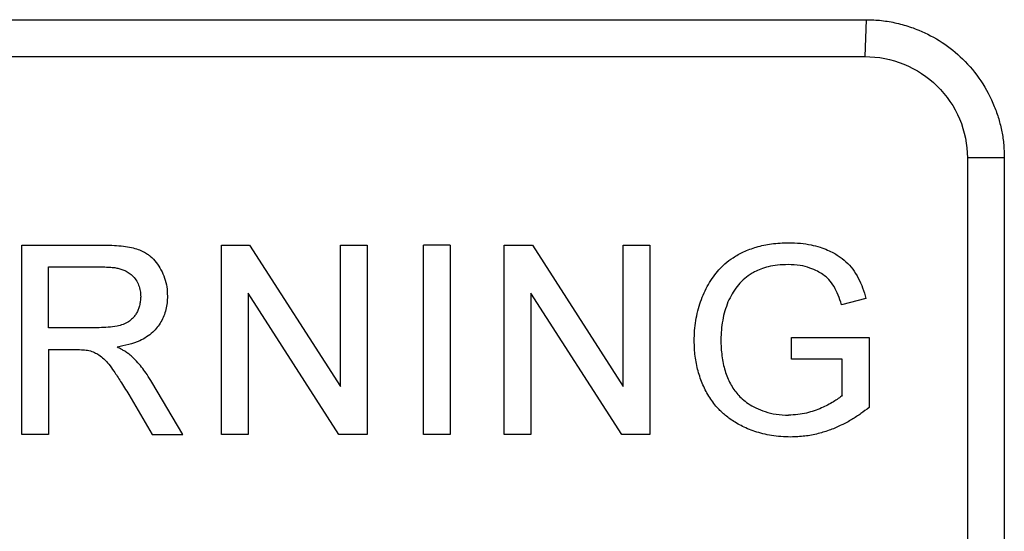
# Model space of a CAD drawing. Header units: millimetres. Extents: x 156812 to 157936, y 112087 to 113571.
# Tile 146 of 204: x 157807 to 157829, y 112839 to 112850. Entities that reach past the tile are written whole.
import ezdxf

# ---------------------------------------------------------------- set-up
doc = ezdxf.new("R2010")
doc.units = ezdxf.units.MM

msp = doc.modelspace()

# ---------------------------------------------------------------- linework, layer by layer
at = {"color": 7, "linetype": 'Continuous', "lineweight": 25}
for p, q in [((157771.864, 112849.89), (157825.831, 112849.89)), ((157825.831, 112849.89), (157825.803, 112849.09)), ((157828.829, 112846.89), (157828.029, 112846.89)), ((157828.829, 112846.89), (157828.829, 112826.89)), ((157807.509, 112840.89), (157807.509, 112844.999)), ((157807.509, 112844.999), (157809.292, 112844.999)), ((157811.842, 112840.89), (157811.842, 112844.999)), ((157811.842, 112844.999), (157812.454, 112844.999)), ((157812.454, 112844.999), (157814.423, 112841.933)), ((157814.423, 112841.933), (157814.423, 112844.999)), ((157814.423, 112844.999), (157815.003, 112844.999)), ((157815.003, 112844.999), (157815.003, 112840.89)), ((157816.227, 112840.89), (157816.227, 112844.999)), ((157816.807, 112844.999), (157816.227, 112844.999)), ((157816.807, 112844.999), (157816.807, 112840.89)), ((157817.978, 112840.89), (157817.978, 112844.999)), ((157817.978, 112844.999), (157818.591, 112844.999)), ((157818.591, 112844.999), (157820.56, 112841.933)), ((157820.56, 112841.933), (157820.56, 112844.999)), ((157820.56, 112844.999), (157821.139, 112844.999)), ((157821.139, 112844.999), (157821.139, 112840.89)), ((157808.088, 112844.525), (157809.313, 112844.525)), ((157808.088, 112843.208), (157808.088, 112844.525)), ((157814.39, 112840.89), (157812.421, 112843.956)), ((157812.421, 112843.956), (157812.421, 112840.89)), ((157820.527, 112840.89), (157818.558, 112843.956)), ((157818.558, 112843.956), (157818.558, 112840.89)), ((157825.826, 112843.841), (157825.296, 112843.707)), ((157809.189, 112843.208), (157808.088, 112843.208)), ((157824.208, 112842.523), (157824.208, 112842.997)), ((157824.208, 112842.997), (157825.894, 112842.997)), ((157825.894, 112842.997), (157825.894, 112841.477)), ((157808.088, 112842.734), (157808.682, 112842.734)), ((157808.088, 112842.734), (157808.088, 112840.89)), ((157825.314, 112842.523), (157824.208, 112842.523)), ((157825.314, 112841.744), (157825.314, 112842.523)), ((157811.006, 112840.89), (157810.332, 112842.024)), ((157809.83, 112841.757), (157810.342, 112840.89)), ((157808.088, 112840.89), (157807.509, 112840.89)), ((157810.342, 112840.89), (157811.006, 112840.89)), ((157812.421, 112840.89), (157811.842, 112840.89)), ((157815.003, 112840.89), (157814.39, 112840.89)), ((157816.807, 112840.89), (157816.227, 112840.89)), ((157818.558, 112840.89), (157817.978, 112840.89)), ((157821.139, 112840.89), (157820.527, 112840.89))]:
    msp.add_line(p, q, dxfattribs=at)
at = {"color": 7, "linetype": 'Continuous', "lineweight": 25, "flags": 128}
for points in [[(157771.836, 112849.09), (157802.057, 112849.09), (157825.803, 112849.09)], [(157828.029, 112846.89), (157828.029, 112835.69), (157828.029, 112826.89)]]:
    msp.add_lwpolyline(points, dxfattribs=at)
at = {"color": 7, "linetype": 'Continuous', "lineweight": 25}
for points, knots in [([(157825.831, 112849.89), (157825.887, 112849.889), (157825.999, 112849.887), (157826.165, 112849.873), (157826.33, 112849.85), (157826.493, 112849.817), (157826.655, 112849.776), (157826.814, 112849.725), (157827.098, 112849.618), (157827.488, 112849.413), (157827.949, 112849.04), (157828.341, 112848.572), (157828.579, 112848.117), (157828.711, 112847.74), (157828.779, 112847.461), (157828.821, 112847.177), (157828.826, 112846.986), (157828.829, 112846.89)], [0, 0, 0, 0, 0.0357645, 0.0712606, 0.1065987, 0.1418905, 0.1772481, 0.2127831, 0.2486055, 0.3702618, 0.4921443, 0.6240742, 0.7562449, 0.8174216, 0.8780621, 0.938733, 1, 1, 1, 1]), ([(157825.803, 112849.09), (157826.092, 112849.09), (157826.382, 112849.033), (157826.919, 112848.815), (157827.165, 112848.653), (157827.579, 112848.247), (157827.745, 112848.003), (157827.97, 112847.469), (157828.029, 112847.179), (157828.029, 112846.89)], [0, 0, 0, 0, 0.25, 0.25, 0.5, 0.5, 0.75, 0.75, 1, 1, 1, 1]), ([(157822.101, 112842.924), (157822.102, 112842.998), (157822.105, 112843.144), (157822.133, 112843.361), (157822.177, 112843.57), (157822.237, 112843.772), (157822.313, 112843.965), (157822.404, 112844.146), (157822.512, 112844.314), (157822.632, 112844.465), (157822.773, 112844.606), (157822.952, 112844.737), (157823.179, 112844.863), (157823.458, 112844.967), (157823.788, 112845.039), (157824.025, 112845.047), (157824.15, 112845.052)], [0, 0, 0, 0, 0.0662642, 0.13141, 0.1955223, 0.2586079, 0.320556, 0.3813083, 0.4409639, 0.4996998, 0.5540759, 0.6204442, 0.6979334, 0.7868854, 0.8876457, 1, 1, 1, 1]), ([(157824.15, 112845.052), (157824.236, 112845.049), (157824.399, 112845.045), (157824.627, 112845.01), (157824.822, 112844.958), (157824.986, 112844.898), (157825.117, 112844.835), (157825.254, 112844.755), (157825.4, 112844.644), (157825.546, 112844.479), (157825.666, 112844.286), (157825.761, 112844.071), (157825.804, 112843.918), (157825.826, 112843.841)], [0, 0, 0, 0, 0.114218, 0.216011, 0.305432, 0.382371, 0.446802, 0.498838, 0.592408, 0.689034, 0.789364, 0.893018, 1, 1, 1, 1]), ([(157809.292, 112844.999), (157809.367, 112844.998), (157809.51, 112844.997), (157809.71, 112844.977), (157809.884, 112844.952), (157810.029, 112844.911), (157810.144, 112844.862), (157810.23, 112844.811), (157810.327, 112844.739), (157810.431, 112844.626), (157810.536, 112844.465), (157810.613, 112844.285), (157810.662, 112844.091), (157810.667, 112843.958), (157810.67, 112843.891)], [0, 0, 0, 0, 0.111666, 0.210948, 0.297469, 0.371853, 0.433529, 0.482536, 0.519126, 0.612501, 0.706722, 0.803055, 0.90079, 1, 1, 1, 1]), ([(157809.313, 112844.525), (157809.357, 112844.524), (157809.438, 112844.522), (157809.547, 112844.509), (157809.641, 112844.487), (157809.731, 112844.457), (157809.822, 112844.411), (157809.946, 112844.313), (157810.038, 112844.173), (157810.085, 112844.008), (157810.089, 112843.922), (157810.09, 112843.879)], [0, 0, 0, 0, 0.115235, 0.210749, 0.288605, 0.36628, 0.46119, 0.553764, 0.776094, 0.886189, 1, 1, 1, 1]), ([(157824.14, 112844.577), (157824.062, 112844.575), (157823.917, 112844.571), (157823.717, 112844.536), (157823.551, 112844.484), (157823.42, 112844.424), (157823.233, 112844.319), (157823.009, 112844.114), (157822.892, 112843.883), (157822.833, 112843.766)], [0, 0, 0, 0, 0.141614, 0.265284, 0.37087, 0.458754, 0.528896, 0.761676, 1, 1, 1, 1]), ([(157825.296, 112843.707), (157825.274, 112843.778), (157825.232, 112843.913), (157825.141, 112844.097), (157825.032, 112844.252), (157824.904, 112844.358), (157824.765, 112844.441), (157824.601, 112844.511), (157824.388, 112844.568), (157824.227, 112844.574), (157824.14, 112844.577)], [0, 0, 0, 0, 0.139828, 0.269404, 0.388664, 0.496567, 0.582393, 0.695207, 0.834326, 1, 1, 1, 1]), ([(157810.09, 112843.879), (157810.088, 112843.845), (157810.084, 112843.78), (157810.066, 112843.686), (157810.039, 112843.6), (157810.001, 112843.522), (157809.953, 112843.452), (157809.894, 112843.39), (157809.781, 112843.298), (157809.537, 112843.221), (157809.319, 112843.213), (157809.189, 112843.208)], [0, 0, 0, 0, 0.0788755, 0.1527145, 0.2225433, 0.2895728, 0.355169, 0.4207876, 0.4878827, 0.695248, 1, 1, 1, 1]), ([(157810.67, 112843.891), (157810.668, 112843.842), (157810.666, 112843.744), (157810.639, 112843.6), (157810.594, 112843.462), (157810.531, 112843.332), (157810.451, 112843.214), (157810.31, 112843.061), (157810.028, 112842.875), (157809.748, 112842.82), (157809.58, 112842.786)], [0, 0, 0, 0, 0.0857912, 0.1709696, 0.2554452, 0.3390812, 0.4221266, 0.5051619, 0.701903, 1, 1, 1, 1]), ([(157822.833, 112843.766), (157822.809, 112843.701), (157822.761, 112843.572), (157822.715, 112843.368), (157822.685, 112843.159), (157822.682, 112843.017), (157822.68, 112842.946)], [0, 0, 0, 0, 0.245151, 0.493538, 0.745146, 1, 1, 1, 1]), ([(157824.196, 112840.837), (157824.124, 112840.838), (157823.984, 112840.841), (157823.782, 112840.867), (157823.594, 112840.905), (157823.42, 112840.955), (157823.262, 112841.014), (157823.118, 112841.081), (157822.991, 112841.152), (157822.878, 112841.227), (157822.781, 112841.302), (157822.697, 112841.376), (157822.575, 112841.499), (157822.428, 112841.689), (157822.282, 112841.967), (157822.178, 112842.269), (157822.111, 112842.592), (157822.104, 112842.813), (157822.101, 112842.924)], [0, 0, 0, 0, 0.0645397, 0.1254956, 0.1830377, 0.2372913, 0.288109, 0.3354365, 0.3792832, 0.4196944, 0.4567152, 0.4903275, 0.5205108, 0.6118357, 0.7054079, 0.801311, 0.8995149, 1, 1, 1, 1]), ([(157822.68, 112842.946), (157822.681, 112842.886), (157822.682, 112842.769), (157822.7, 112842.597), (157822.726, 112842.432), (157822.766, 112842.275), (157822.818, 112842.129), (157822.882, 112841.993), (157822.958, 112841.869), (157823.044, 112841.759), (157823.147, 112841.655), (157823.277, 112841.555), (157823.444, 112841.462), (157823.646, 112841.383), (157823.885, 112841.322), (157824.057, 112841.315), (157824.147, 112841.311)], [0, 0, 0, 0, 0.071672, 0.141059, 0.208134, 0.27292, 0.335319, 0.395437, 0.453493, 0.509238, 0.563963, 0.629314, 0.705683, 0.793181, 0.89123, 1, 1, 1, 1]), ([(157808.682, 112842.734), (157808.735, 112842.733), (157808.831, 112842.733), (157808.926, 112842.72), (157808.967, 112842.715)], [0, 0, 0, 0, 0.5604691, 1, 1, 1, 1]), ([(157808.967, 112842.715), (157809.008, 112842.701), (157809.083, 112842.675), (157809.193, 112842.618), (157809.297, 112842.53), (157809.405, 112842.41), (157809.524, 112842.244), (157809.667, 112842.024), (157809.771, 112841.853), (157809.83, 112841.757)], [0, 0, 0, 0, 0.0976, 0.178661, 0.280963, 0.404349, 0.54562, 0.744071, 1, 1, 1, 1]), ([(157809.899, 112842.584), (157809.873, 112842.605), (157809.825, 112842.645), (157809.75, 112842.695), (157809.669, 112842.741), (157809.613, 112842.769), (157809.58, 112842.786)], [0, 0, 0, 0, 0.264228, 0.499605, 0.707199, 1, 1, 1, 1]), ([(157810.332, 112842.024), (157810.298, 112842.08), (157810.236, 112842.18), (157810.137, 112842.323), (157810.027, 112842.455), (157809.944, 112842.539), (157809.899, 112842.584)], [0, 0, 0, 0, 0.276535, 0.500032, 0.732884, 1, 1, 1, 1]), ([(157825.314, 112841.744), (157825.286, 112841.719), (157825.225, 112841.668), (157825.077, 112841.571), (157824.851, 112841.455), (157824.59, 112841.363), (157824.347, 112841.318), (157824.215, 112841.314), (157824.147, 112841.311)], [0, 0, 0, 0, 0.089014, 0.188337, 0.417531, 0.688328, 0.839004, 1, 1, 1, 1]), ([(157825.894, 112841.477), (157825.835, 112841.432), (157825.715, 112841.34), (157825.518, 112841.211), (157825.298, 112841.092), (157825.055, 112840.988), (157824.788, 112840.905), (157824.499, 112840.847), (157824.298, 112840.84), (157824.196, 112840.837)], [0, 0, 0, 0, 0.119117, 0.246153, 0.381135, 0.52398, 0.674694, 0.833402, 1, 1, 1, 1])]:
    msp.add_open_spline(points, degree=3, knots=knots, dxfattribs=at)

doc.saveas('drawing.dxf')
